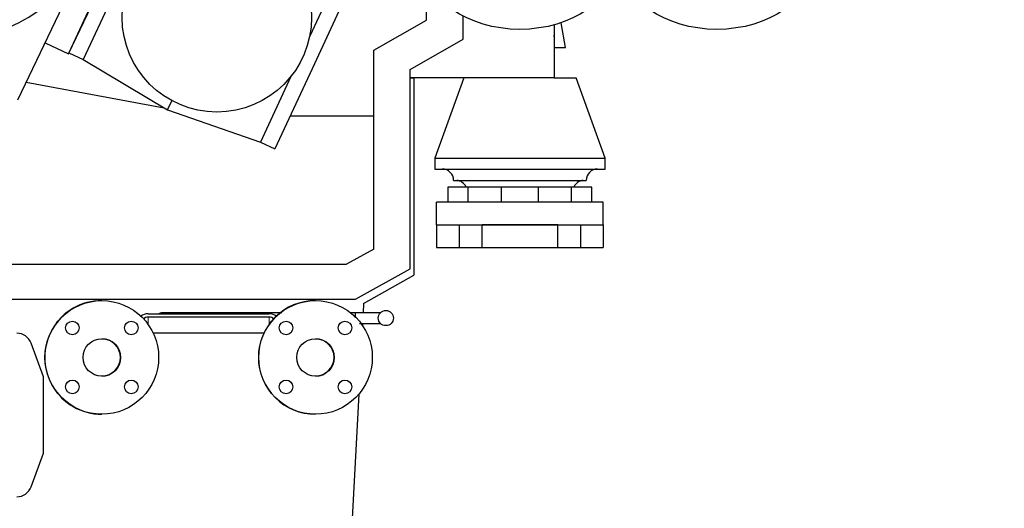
# Model space of a CAD drawing. Header units: inches. Extents: x 0 to 23760, y -13 to 16800.
# Tile 198 of 256: x 11714 to 13014, y 11058 to 11703. Entities that reach past the tile are written whole.
import ezdxf

# ---------------------------------------------------------------- set-up
doc = ezdxf.new("R2010")
doc.units = ezdxf.units.IN
doc.layers.add('1', color=7, linetype='Continuous', true_color=0xffffff)
doc.layers.add('254', color=7, linetype='Continuous', true_color=0xffffff)
doc.styles.add('latin_extended', font='simplex.shx')
doc.dimstyles.get("Standard").update_dxf_attribs({"dimtxt": 0.18, "dimasz": 0.18, "dimexe": 0.18, "dimexo": 0.0625, "dimgap": 0.09, "dimtad": 0, "dimtih": 1, "dimtoh": 1, "dimdec": 4, "dimzin": 0, "dimdsep": 46, "dimtxsty": 'Standard', "dimcen": 0.09, "dimadec": 0, "dimazin": 0, "dimtfac": 1, "dimtdec": 4, "dimtofl": 0, "dimtmove": 0, "dimatfit": 3, "dimfxl": 1, "dimtolj": 1, "dimtzin": 0, "dimarcsym": 0})

# ---------------------------------------------------------------- blocks, each defined once
blk = doc.blocks.new('_U7')
at = {"layer": '254', "color": 3, "linetype": 'Continuous', "lineweight": 13, "transparency": 16777216}
for p, q in [((11976, 14741.6), (13615.4, 14741.6)), ((13575.4, 14601.6), (13575.4, 10941.4)), ((11664.4, 10801.4), (13615.4, 10801.4))]:
    blk.add_line(p, q, dxfattribs=at)
at = {"layer": '254', "color": 3, "transparency": 16777216}
for points in [[(13598.8, 14601.6), (13552.1, 14601.6), (13575.4, 14741.6)], [(13552.1, 10941.4), (13598.8, 10941.4), (13575.4, 10801.4)]]:
    blk.add_solid(points, dxfattribs=at)
at = {"layer": 'Defpoints', "color": 0, "transparency": 16777216}
for p in [(11936, 14741.6), (11624.4, 10801.4), (13575.4, 10801.4)]:
    blk.add_point(p, dxfattribs=at)
at = {"layer": '254', "color": 2, "lineweight": 13, "transparency": 16777216, "insert": (13365.4, 12524.8), "char_height": 140, "attachment_point": 1, "rotation": 90, "style": 'latin_extended'}
blk.add_mtext('\\A1;3940', dxfattribs=at)

msp = doc.modelspace()

# ---------------------------------------------------------------- linework, layer by layer
at = {"layer": '1', "color": 2, "linetype": 'Continuous', "lineweight": 25}
for p, q in [((11778.542, 11658.201), (11833.433, 11773.281)), ((11831.69, 11772.754), (11778.953, 11659.424)), ((11850.73, 11763.895), (11797.993, 11650.564)), ((12137.381, 11768.376), (12097.041, 11681.686)), ((12250.952, 11702.627), (12250.952, 11765.018)), ((12156.42, 11759.516), (12103.181, 11645.106)), ((11711.875, 11597.488), (11782.233, 11744.997)), ((12299.452, 11677.36), (12299.452, 11708.185)), ((12181.452, 11662.912), (12250.952, 11702.627)), ((12419.448, 11696.467), (12419.448, 11626.36)), ((12434.457, 11666.36), (12428.651, 11699.287)), ((12420.156, 11678.36), (12419.448, 11682.374)), ((11747.823, 11672.854), (11778.542, 11658.201)), ((12229.452, 11637.36), (12299.452, 11677.36)), ((12419.447, 11678.36), (12420.156, 11678.36)), ((11779.094, 11659.358), (11797.993, 11650.564)), ((12181.452, 11576.36), (12181.452, 11662.912)), ((12419.448, 11666.36), (12434.457, 11666.36)), ((11797.993, 11650.564), (11909.465, 11584.353)), ((12103.181, 11645.106), (12050.947, 11532.855)), ((12229.452, 11374.36), (12229.452, 11637.36)), ((11722.984, 11620.77), (11904.959, 11587.03)), ((12072.247, 11628.405), (12031.907, 11541.715)), ((12229.439, 11626.36), (12234.452, 11626.36)), ((12419.448, 11626.36), (12229.449, 11626.36)), ((12234.452, 11626.36), (12234.452, 11366.16)), ((12300.463, 11626.36), (12261.963, 11520.36)), ((12419.45, 11626.36), (12448.463, 11626.36)), ((12486.963, 11520.36), (12448.463, 11626.36)), ((11909.465, 11584.353), (11915.044, 11596.342)), ((11909.465, 11584.353), (12031.907, 11541.715)), ((12071.194, 11576.36), (12181.452, 11576.36)), ((12181.452, 11400.316), (12181.452, 11576.36)), ((12031.907, 11541.715), (12050.947, 11532.855)), ((12261.963, 11520.36), (12374.463, 11520.36)), ((12261.963, 11520.36), (12261.963, 11506.128)), ((12374.463, 11520.36), (12486.963, 11520.36)), ((12486.963, 11506.128), (12486.963, 11520.36)), ((12261.963, 11506.128), (12374.463, 11506.128)), ((12374.463, 11506.128), (12486.963, 11506.128)), ((12286.963, 11491.128), (12374.463, 11491.128)), ((12374.463, 11491.128), (12461.963, 11491.128)), ((12306.281, 11482.36), (12279.463, 11482.36)), ((12279.463, 11482.36), (12279.463, 11462.36)), ((12350.146, 11482.36), (12306.281, 11482.36)), ((12306.281, 11462.36), (12306.281, 11482.36)), ((12398.78, 11482.36), (12350.146, 11482.36)), ((12350.146, 11462.36), (12350.146, 11482.36)), ((12442.645, 11482.36), (12398.78, 11482.36)), ((12398.78, 11462.36), (12398.78, 11482.36)), ((12469.463, 11482.36), (12442.645, 11482.36)), ((12442.645, 11462.36), (12442.645, 11482.36)), ((12469.463, 11462.36), (12469.463, 11482.36)), ((12484.463, 11462.36), (12264.463, 11462.36)), ((12264.463, 11432.36), (12264.463, 11462.36)), ((12484.463, 11432.36), (12484.463, 11462.36)), ((12264.463, 11432.36), (12294.463, 11432.36)), ((12264.463, 11432.36), (12264.463, 11402.36)), ((12294.463, 11432.36), (12324.463, 11432.36)), ((12294.463, 11432.36), (12294.463, 11402.36)), ((12324.463, 11432.36), (12424.463, 11432.36)), ((12324.463, 11402.36), (12324.463, 11432.36)), ((12424.461, 11432.36), (12324.464, 11432.36)), ((12424.463, 11432.36), (12454.463, 11432.36)), ((12424.463, 11402.36), (12424.463, 11432.36)), ((12454.463, 11432.36), (12484.463, 11432.36)), ((12454.463, 11432.36), (12454.463, 11402.36)), ((12484.463, 11432.36), (12484.463, 11402.36)), ((12181.452, 11400.316), (12145.533, 11380.36)), ((12264.463, 11402.36), (12294.463, 11402.36)), ((12294.463, 11402.36), (12324.463, 11402.36)), ((12324.463, 11402.36), (12424.463, 11402.36)), ((12424.463, 11402.36), (12454.463, 11402.36)), ((12454.463, 11402.36), (12484.463, 11402.36)), ((11558.487, 11380.36), (12145.533, 11380.36)), ((12157.452, 11334.36), (12229.452, 11374.36)), ((12168.009, 11328.66), (12234.452, 11366.16)), ((11542.604, 11334.36), (12157.452, 11334.36)), ((12168.009, 11328.66), (12167.362, 11316.307)), ((11883.648, 11314.919), (12043.648, 11314.919)), ((12043.648, 11310.676), (11883.648, 11310.676)), ((12166.628, 11302.307), (12166.496, 11299.785)), ((12036.668, 11289.463), (11890.431, 11289.463)), ((11745.457, 11231.66), (11729.244, 11276.206)), ((11745.457, 11131.06), (11745.457, 11231.66)), ((12161.722, 11208.702), (12144.153, 10873.46)), ((11729.244, 11086.515), (11745.457, 11131.06))]:
    msp.add_line(p, q, dxfattribs=at)
at = {"layer": '1', "color": 110, "linetype": 'Continuous', "lineweight": 13}
for p, q in [((11883.648, 11310.676), (11883.648, 11300.995)), ((12043.648, 11310.676), (12043.648, 11301.267))]:
    msp.add_line(p, q, dxfattribs=at)
at = {"layer": '1', "color": 2, "linetype": 'Continuous', "lineweight": 25}
for centre, radius in [((11974.487, 11706.306), 125), ((11822.648, 11257.36), 75), ((12104.648, 11257.36), 75), ((12197.548, 11309.307), 10), ((11783.757, 11296.251), 9), ((11861.539, 11296.251), 9), ((12065.757, 11296.251), 9), ((12143.539, 11296.251), 9), ((11822.648, 11257.36), 24.75), ((12104.648, 11257.36), 24.75), ((11783.757, 11218.469), 9), ((11861.539, 11218.469), 9), ((12065.757, 11218.469), 9), ((12143.539, 11218.469), 9)]:
    msp.add_circle(centre, radius, dxfattribs=at)
for centre, radius, start, end in [((11624.452, 11872.959), 195, 176.369043, 312.208075), ((12271.963, 11491.128), 15, 0, 90), ((12476.963, 11491.128), 15, 90, 180), ((12289.798, 11476.173), 15, 24.359101, 85.546788), ((12459.127, 11476.173), 15, 94.453212, 155.640899), ((11822.449, 11257.36), 75, 89.92125, 270.0675), ((12104.452, 11257.36), 75, 89.915625, 180), ((11710.457, 11269.368), 19.993, 20, 90), ((11822.449, 11257.36), 24.75, 270, 89.769375), ((12104.452, 11257.36), 24.75, 270.219375, 90), ((12104.452, 11257.36), 75, 180, 270.073125), ((11710.457, 11093.353), 19.993, 270, 340)]:
    msp.add_arc(centre, radius, start, end, dxfattribs=at)
for centre in [(12374.398, 11778.915), (12634.403, 11778.915)]:
    msp.add_ellipse(centre, major_axis=(125, 0), ratio=0.70710678, dxfattribs=at)
for centre, major_axis, start_param, end_param in [((11883.648, 11306.433), (12, 0), 1.57079633, 2.46492305), ((11883.648, 11306.433), (-6, 0), 4.71238898, 5.92244211), ((12043.648, 11306.433), (12, 0), 0.69016864, 1.57079633), ((12043.648, 11306.433), (-6, 0), 3.53593616, 4.71238898)]:
    msp.add_ellipse(centre, major_axis=major_axis, ratio=0.70710678, start_param=start_param, end_param=end_param, dxfattribs=at)
for points, degree, knots in [([(11897.75, 11315.033), (11897.755, 11315.036), (11897.954, 11315.152), (11898.151, 11315.26), (11898.439, 11315.41), (11898.534, 11315.458), (11898.725, 11315.551), (11898.82, 11315.596), (11899.293, 11315.811), (11899.666, 11315.953), (11900.079, 11316.077), (11900.124, 11316.091), (11900.215, 11316.116), (11900.261, 11316.128), (11900.396, 11316.163), (11900.485, 11316.184), (11900.749, 11316.24), (11900.921, 11316.267), (11901.224, 11316.299), (11901.356, 11316.306), (11901.486, 11316.307)], 3, [0, 0, 0, 0, 0.00351546, 0.14999268, 0.14999268, 0.22323129, 0.22323129, 0.29646991, 0.29646991, 0.58942435, 0.58942435, 0.62604365, 0.62604365, 0.66266296, 0.66266296, 0.73590157, 0.73590157, 0.88237879, 0.88237879, 1, 1, 1, 1]), ([(12060.202, 11316.307), (12058.531, 11316.307), (12050.558, 11316.307), (12034.51, 11316.307), (12009.29, 11316.307), (11976.759, 11316.307), (11939.889, 11316.307), (11913.863, 11316.307), (11901.449, 11316.307)], 3, [0, 0, 0, 0, 0.03159228, 0.15066586, 0.3032622, 0.50817729, 0.76541111, 1, 1, 1, 1]), ([(12190.645, 11316.307), (12189.229, 11316.307), (12185.86, 11316.307), (12179.634, 11316.307), (12170.285, 11316.307), (12162.767, 11316.307), (12157.548, 11316.307)], 3, [0, 0, 0, 0, 0.19435855, 0.40637136, 0.6142047, 1, 1, 1, 1]), ([(12157.548, 11309.567), (12157.548, 11309.571), (12157.548, 11310.214), (12157.548, 11311.388), (12157.548, 11312.44), (12157.548, 11313.395), (12157.548, 11314.36), (12157.548, 11315.234), (12157.548, 11315.927), (12157.548, 11316.306), (12157.548, 11316.307), (12157.548, 11316.307)], 2, [0, 0, 0, 0.00074934, 0.11428636, 0.22782338, 0.34546035, 0.47129721, 0.59713407, 0.72927855, 0.86457683, 0.99987511, 1, 1, 1]), ([(12162.89, 11302.307), (12166.144, 11302.307), (12171.849, 11302.307), (12179.637, 11302.307), (12185.876, 11302.307), (12189.254, 11302.307), (12190.677, 11302.307)], 3, [0, 0, 0, 0, 0.28991504, 0.5297204, 0.7743482, 1, 1, 1, 1])]:
    msp.add_open_spline(points, degree=degree, knots=knots, dxfattribs=at)
msp.add_open_spline([(12157.548, 11316.307), (12155.008, 11316.307), (12152.469, 11316.307), (12149.929, 11316.307)], degree=3, dxfattribs=at)

# ---------------------------------------------------------------- dimensions: what is measured, and where the dimension line sits
at = {"layer": '254', "color": 2, "linetype": 'Continuous', "lineweight": 13}
dim = msp.add_linear_dim(base=(13575.447, 10801.36), p1=(11936.04, 14741.595), p2=(11624.372, 10801.36), angle=90, dimstyle='Standard', override={"dimscale": 40, "dimtxt": 3.5, "dimasz": 3.5, "dimexe": 1, "dimexo": 1, "dimgap": 1.75, "dimtad": 1, "dimtih": 0, "dimtoh": 0, "dimdec": 0, "dimlfac": 1, "dimzin": 8, "dimdsep": 46, "dimlunit": 2, "dimtxsty": 'latin_extended', "dimsah": 1, "dimse1": 0, "dimse2": 0, "dimsd1": 0, "dimsd2": 0, "dimclrd": 3, "dimclre": 3, "dimclrt": 2, "dimtol": 0, "dimtm": -0.1, "dimtfac": 0.714286, "dimtdec": 3, "dimtofl": 1, "dimtmove": 0, "dimtzin": 8, "dimlwd": 13, "dimlwe": 13}, dxfattribs=at)
dim.commit()
dim.dimension.update_dxf_attribs({"geometry": '_U7', "text_midpoint": (13575.447, 12771.478), "dimtype": 160})

doc.saveas('drawing.dxf')
